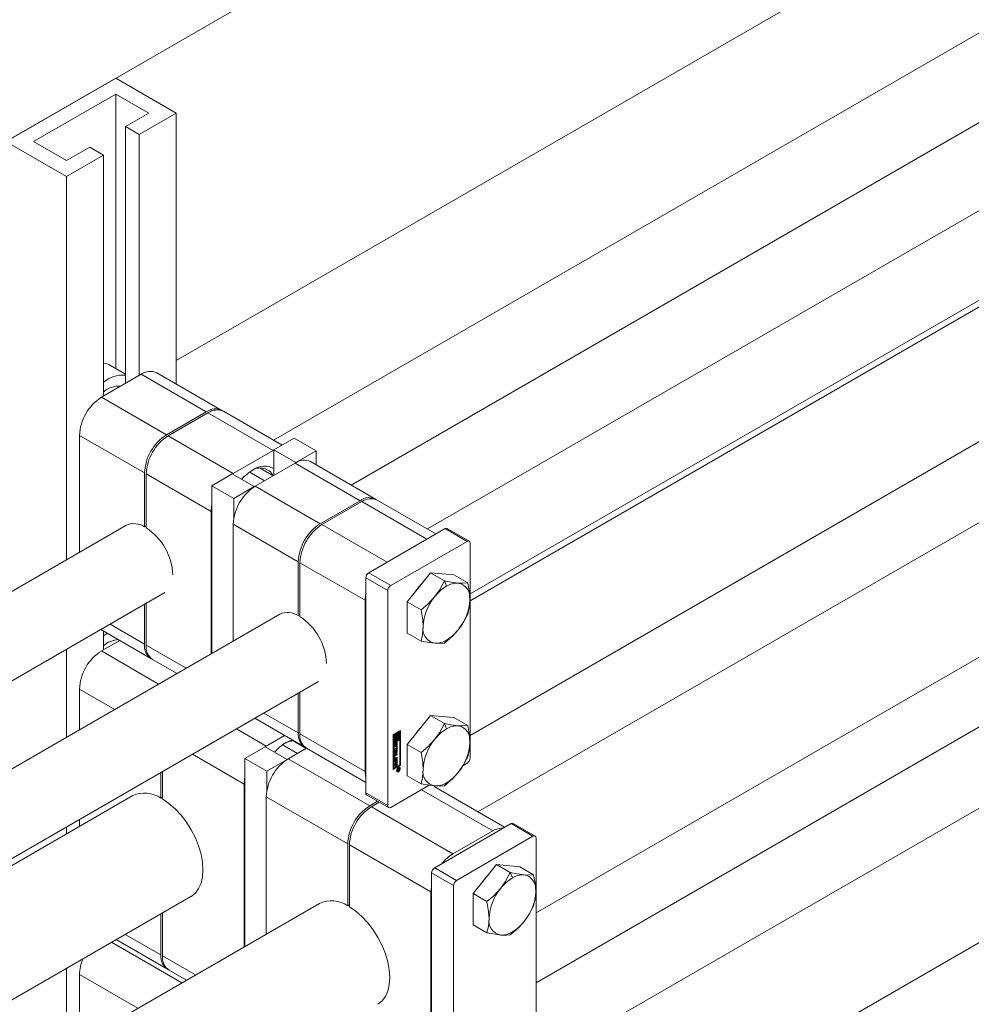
# Model space of a CAD drawing. Header units: millimetres. Extents: x 525 to 29324, y 175 to 20618.
# Tile 227 of 256: x 12793 to 13038, y 13239 to 13492. Entities that reach past the tile are written whole.
import ezdxf

# ---------------------------------------------------------------- set-up
doc = ezdxf.new("R2010")
doc.units = ezdxf.units.MM
doc.linetypes.add('SLD-Centrada-doble', pattern=[12.7, 6.35, -1.27, 1.27, -1.27, 1.27, -1.27])
doc.linetypes.add('SLD-Continua', pattern=[0])

msp = doc.modelspace()

# ---------------------------------------------------------------- linework, layer by layer
at = {"color": 7, "linetype": 'SLD-Continua', "lineweight": 18, "ltscale": 35}
for p, q in [((13880.7, 13974.4), (12858.03, 13384.03)), ((12878.03, 13372.48), (13890.68, 13957.07)), ((13920.29, 13951.54), (12897.63, 13361.17)), ((12908.64, 13344.43), (13930.28, 13934.21)), ((13882.43, 13904.83), (12908.64, 13342.67)), ((13882.43, 13904.83), (12908.64, 13342.67)), ((12908.64, 13308.03), (13897.43, 13878.85)), ((12908.64, 13308.03), (13897.43, 13878.85)), ((13930.51, 13877.07), (12910.66, 13288.32)), ((12925.61, 13262.31), (13945.51, 13851.09)), ((12925.61, 13244.34), (13897.43, 13805.36)), ((13930.51, 13803.58), (12925.61, 13223.46)), ((12925.61, 13188.82), (13945.51, 13777.6)), ((13192.19, 13693.58), (12414.37, 13244.55)), ((13192.19, 13693.58), (12414.37, 13244.55)), ((13192.19, 13693.58), (12414.37, 13244.55)), ((13192.19, 13693.58), (12414.37, 13244.55)), ((13192.19, 13693.58), (12414.37, 13244.55)), ((13294.37, 13670.91), (12832.98, 13404.56)), ((13294.37, 13670.91), (12832.98, 13404.56)), ((13294.37, 13670.91), (12832.98, 13404.56)), ((13294.37, 13670.91), (12832.98, 13404.56)), ((13294.37, 13670.91), (12832.98, 13404.56)), ((12817.42, 13477.23), (12789.14, 13460.9)), ((12817.42, 13477.23), (12832.98, 13468.25)), ((12796.21, 13460.9), (12817.42, 13473.15)), ((12817.42, 13473.15), (12825.91, 13468.25)), ((12817.42, 13473.15), (12817.42, 13402.49)), ((12825.91, 13468.25), (12819.9, 13464.78)), ((12832.98, 13468.25), (12823.43, 13462.74)), ((12832.98, 13468.25), (12832.98, 13398.49)), ((12819.9, 13464.78), (12823.43, 13462.74)), ((12819.9, 13464.78), (12819.9, 13398.64)), ((12823.43, 13462.74), (12823.43, 13400.68)), ((12789.14, 13460.9), (12804.7, 13451.92)), ((12804.7, 13456), (12796.21, 13460.9)), ((12810.71, 13459.47), (12804.7, 13456)), ((12814.24, 13457.43), (12810.71, 13459.47)), ((12814.24, 13457.43), (12804.7, 13451.92)), ((12814.24, 13457.43), (12814.24, 13395.37)), ((12804.7, 13451.92), (12804.7, 13353.24)), ((12819.9, 13401.07), (12816.07, 13403.28)), ((12813.71, 13395.07), (12823.96, 13400.99)), ((12844.72, 13391.71), (12827.96, 13401.38)), ((12830.47, 13385.39), (12840.72, 13391.31)), ((12841.15, 13391.07), (12830.89, 13385.15)), ((12860.25, 13382.75), (12845.15, 13391.46)), ((12808.05, 13385.27), (12808.05, 13355.18)), ((12863.38, 13384.56), (12858.15, 13381.54)), ((12869.04, 13381.29), (12863.38, 13384.56)), ((12857.9, 13381.39), (12847.65, 13375.47)), ((12857.9, 13381.39), (12858.15, 13381.53)), ((12863.81, 13378.27), (12858.15, 13381.54)), ((12858.15, 13381.54), (12858.15, 13375.01)), ((12863.81, 13378.27), (12869.04, 13381.29)), ((12869.04, 13381.29), (12869.04, 13377.67)), ((12853.31, 13372.21), (12863.56, 13378.13)), ((12863.81, 13378.27), (12863.81, 13378.26)), ((12884.32, 13368.85), (12867.56, 13378.52)), ((12824.81, 13361.71), (12824.81, 13375.6)), ((12847.41, 13375.33), (12847.65, 13375.47)), ((12855.72, 13373.6), (12851.89, 13375.81)), ((12857.96, 13374.89), (12854.59, 13376.84)), ((12825.24, 13375.35), (12825.24, 13361.47)), ((12847.4, 13375.33), (12842.17, 13372.31)), ((12853.06, 13372.07), (12847.4, 13375.33)), ((12847.83, 13369.05), (12842.17, 13372.31)), ((12842.17, 13372.31), (12842.17, 13329.15)), ((12847.83, 13369.05), (12853.06, 13372.07)), ((12853.06, 13372.07), (12853.06, 13372.06)), ((12847.83, 13364.13), (12847.83, 13369.05)), ((12870.07, 13362.53), (12880.32, 13368.45)), ((12880.74, 13368.21), (12870.49, 13362.29)), ((12899.85, 13359.89), (12884.74, 13368.6)), ((12841.99, 13365.68), (12841.99, 13329.05)), ((12820.04, 13362.09), (12689.4, 13286.68)), ((12824.81, 13361.71), (12825.24, 13361.96)), ((12847.65, 13362.41), (12847.65, 13332.32)), ((12902.21, 13361.25), (12882.55, 13349.9)), ((12908.41, 13358.04), (12902.76, 13361.3)), ((12897.5, 13358.53), (12887.25, 13352.62)), ((12888.2, 13346.64), (12907.86, 13357.98)), ((12908.64, 13357.53), (12908.64, 13302.17)), ((12864.41, 13338.85), (12864.41, 13352.74)), ((12864.83, 13352.49), (12864.83, 13338.61)), ((12881.77, 13348.55), (12881.77, 13293.19)), ((12898.46, 13349.87), (12892.45, 13342.4)), ((12898.46, 13349.87), (12902.02, 13347.81)), ((12904.47, 13349.33), (12898.46, 13349.87)), ((12904.47, 13349.33), (12908.03, 13347.28)), ((12887.43, 13345.29), (12887.43, 13289.93)), ((12699.2, 13269.24), (12830.02, 13344.77)), ((12881.59, 13342.82), (12881.59, 13298.72)), ((12824.81, 13331.5), (12824.81, 13341.76)), ((12825.24, 13342), (12825.24, 13331.26)), ((12892.45, 13342.4), (12896.01, 13340.34)), ((12892.45, 13342.4), (12892.45, 13334.38)), ((12859.63, 13339.23), (12671.01, 13230.35)), ((12864.41, 13338.85), (12864.83, 13339.1)), ((12813.59, 13335.28), (12826.47, 13327.84)), ((12814.24, 13334.9), (12814.24, 13330.05)), ((12813.71, 13329.75), (12818.44, 13332.48)), ((12815.26, 13334.31), (12814.24, 13333.65)), ((12892.45, 13334.38), (12896.01, 13332.32)), ((12804.7, 13330.14), (12804.7, 13307.52)), ((12826.89, 13327.6), (12833.18, 13323.96)), ((12680.81, 13212.91), (12869.62, 13321.91)), ((12808.05, 13319.95), (12808.05, 13309.46)), ((12864.41, 13308.64), (12864.41, 13318.9)), ((12864.83, 13319.14), (12864.83, 13308.4)), ((12853.18, 13312.42), (12866.07, 13304.98)), ((12898.46, 13313.13), (12892.45, 13305.65)), ((12898.46, 13313.13), (12902.02, 13311.07)), ((12904.47, 13312.59), (12898.46, 13313.13)), ((12904.47, 13312.59), (12908.03, 13310.53)), ((12860.87, 13307.98), (12856.14, 13305.25)), ((12888.84, 13308.22), (12890.7, 13309.29)), ((12888.84, 13299.24), (12888.84, 13308.22)), ((12889.05, 13308.3), (12888.87, 13308.2)), ((12888.87, 13308.2), (12888.87, 13306.32)), ((12888.87, 13308.2), (12889.02, 13308.12)), ((12890.38, 13306.99), (12888.87, 13306.12)), ((12889.19, 13308.22), (12889.02, 13308.12)), ((12889.02, 13308.12), (12889.02, 13306.24)), ((12889.05, 13308.3), (12889.19, 13308.22)), ((12889.19, 13306.54), (12889.19, 13308.22)), ((12889.29, 13307.11), (12889.43, 13307.03)), ((12889.54, 13308.58), (12889.36, 13308.48)), ((12889.36, 13308.48), (12889.36, 13308)), ((12889.36, 13308.48), (12889.51, 13308.4)), ((12889.36, 13308), (12889.51, 13307.92)), ((12889.36, 13307.07), (12889.36, 13306.8)), ((12889.54, 13307.31), (12889.5, 13307.3)), ((12889.68, 13308.5), (12889.51, 13308.4)), ((12889.51, 13308.4), (12889.51, 13307.92)), ((12889.51, 13307), (12889.51, 13306.72)), ((12889.54, 13308.58), (12889.68, 13308.5)), ((12889.54, 13307.31), (12889.68, 13307.23)), ((12889.68, 13307.89), (12889.68, 13308.5)), ((12889.68, 13306.62), (12889.68, 13307.23)), ((12890.38, 13309.07), (12889.72, 13308.68)), ((12889.72, 13308.68), (12889.72, 13308.08)), ((12889.72, 13308.68), (12889.86, 13308.6)), ((12889.72, 13308.08), (12889.86, 13307.99)), ((12889.72, 13307.41), (12889.72, 13306.8)), ((12889.72, 13307.41), (12889.86, 13307.33)), ((12890.52, 13308.99), (12889.86, 13308.6)), ((12889.86, 13308.6), (12889.86, 13307.99)), ((12889.86, 13307.33), (12889.86, 13306.72)), ((12890.03, 13308.5), (12890.35, 13308.68)), ((12890.03, 13308.22), (12890.03, 13308.5)), ((12890.11, 13308.2), (12890.03, 13308.24)), ((12890.03, 13306.82), (12890.03, 13307.3)), ((12890.21, 13308.6), (12890.21, 13308.09)), ((12890.21, 13307.64), (12890.21, 13307.09)), ((12890.21, 13307.09), (12890.35, 13307.01)), ((12890.35, 13308.68), (12890.35, 13307.01)), ((12890.35, 13307.01), (12890.52, 13307.11)), ((12890.38, 13309.07), (12890.52, 13308.99)), ((12890.38, 13306.99), (12890.52, 13306.9)), ((12890.52, 13307.11), (12890.52, 13308.99)), ((12890.56, 13300.39), (12890.56, 13309.21)), ((12890.7, 13309.29), (12890.7, 13300.31)), ((12855.89, 13305.11), (12850.66, 13302.09)), ((12855.89, 13305.11), (12856.14, 13305.25)), ((12861.55, 13301.84), (12855.89, 13305.11)), ((12864.2, 13303.38), (12860.37, 13305.59)), ((12861.79, 13301.99), (12866.52, 13304.72)), ((12866.45, 13304.67), (12863.08, 13306.62)), ((12866.42, 13304.66), (12866.33, 13304.84)), ((12866.49, 13304.74), (12881.77, 13295.92)), ((12888.87, 13306.32), (12889.02, 13306.24)), ((12888.87, 13306.12), (12888.87, 13299.62)), ((12889.02, 13306.03), (12888.87, 13306.12)), ((12890.52, 13306.9), (12889.02, 13306.03)), ((12889.02, 13306.24), (12889.68, 13306.62)), ((12889.02, 13306.03), (12889.02, 13299.54)), ((12889.09, 13305.22), (12889.09, 13305.72)), ((12889.11, 13304.53), (12889.67, 13304.85)), ((12889.53, 13304.66), (12889.11, 13304.42)), ((12889.67, 13304.58), (12889.11, 13304.26)), ((12889.11, 13304.26), (12889.11, 13304.53)), ((12889.14, 13305.88), (12889.14, 13305.44)), ((12889.15, 13305.4), (12889.29, 13305.32)), ((12889.16, 13305.38), (12889.3, 13305.3)), ((12889.18, 13305.98), (12889.31, 13305.9)), ((12889.36, 13306.8), (12889.19, 13306.7)), ((12889.51, 13306.72), (12889.19, 13306.54)), ((12889.19, 13306), (12889.33, 13305.92)), ((12889.19, 13305.99), (12889.33, 13305.91)), ((12889.28, 13305.79), (12889.28, 13305.36)), ((12889.33, 13306.13), (12889.33, 13305.92)), ((12889.33, 13305.92), (12889.33, 13305.91)), ((12889.36, 13306.8), (12889.51, 13306.72)), ((12889.38, 13305.41), (12889.39, 13305.89)), ((12889.42, 13306.04), (12889.41, 13305.56)), ((12889.46, 13306.13), (12889.59, 13306.06)), ((12889.48, 13306.16), (12889.61, 13306.08)), ((12889.63, 13306.08), (12889.49, 13306.16)), ((12889.53, 13304.66), (12889.67, 13304.58)), ((12889.56, 13305.96), (12889.55, 13305.48)), ((12889.61, 13305.25), (12889.61, 13305.46)), ((12889.65, 13305.58), (12889.65, 13306.02)), ((12889.67, 13305.23), (12889.85, 13305.33)), ((12889.67, 13304.85), (12889.67, 13305.23)), ((12889.67, 13304.2), (12889.67, 13304.58)), ((12889.7, 13305.25), (12889.7, 13304.39)), ((12889.71, 13306.24), (12889.71, 13305.74)), ((12889.72, 13306.8), (12889.86, 13306.72)), ((12889.85, 13306.16), (12889.85, 13305.66)), ((12889.85, 13305.33), (12889.85, 13304.31)), ((12889.86, 13306.72), (12890.03, 13306.82)), ((12890.52, 13300.41), (12890.52, 13306.9)), ((12892.45, 13305.65), (12896.01, 13303.59)), ((12892.45, 13305.65), (12892.45, 13297.64)), ((12856.31, 13298.82), (12850.66, 13302.09)), ((12850.66, 13302.09), (12850.66, 13253.68)), ((12889.09, 13302), (12889.09, 13302.59)), ((12889.11, 13304.15), (12889.85, 13304.12)), ((12889.11, 13303.85), (12889.11, 13304.15)), ((12889.11, 13303.92), (12889.24, 13303.85)), ((12889.24, 13303.85), (12889.11, 13303.85)), ((12889.7, 13303.8), (12889.11, 13303.1)), ((12889.85, 13303.72), (12889.11, 13302.85)), ((12889.11, 13303.14), (12889.24, 13303.29)), ((12889.11, 13302.85), (12889.11, 13303.14)), ((12889.11, 13301.66), (12889.85, 13302.08)), ((12889.13, 13302.67), (12889.13, 13302.29)), ((12889.15, 13302.24), (12889.29, 13302.16)), ((12889.7, 13302.26), (12889.18, 13301.95)), ((12889.7, 13303.09), (12889.2, 13302.8)), ((12889.24, 13303.29), (12889.24, 13303.85)), ((12889.26, 13303.92), (12889.26, 13303.56)), ((12889.55, 13303.91), (12889.26, 13303.92)), ((12889.26, 13303.92), (12889.4, 13303.84)), ((12889.26, 13303.56), (12889.4, 13303.48)), ((12889.27, 13302.59), (12889.27, 13302.2)), ((12889.32, 13302.98), (12889.85, 13303.28)), ((12889.85, 13302.18), (12889.32, 13301.87)), ((12889.85, 13303.01), (12889.34, 13302.72)), ((12889.34, 13302.16), (12889.85, 13302.45)), ((12889.4, 13303.84), (12889.4, 13303.48)), ((12889.69, 13303.83), (12889.4, 13303.84)), ((12889.4, 13303.48), (12889.69, 13303.83)), ((12889.55, 13303.91), (12889.69, 13303.83)), ((12889.7, 13304.39), (12889.67, 13304.37)), ((12889.85, 13304.31), (12889.67, 13304.2)), ((12889.7, 13304.39), (12889.85, 13304.31)), ((12889.7, 13304.12), (12889.7, 13303.8)), ((12889.7, 13303.8), (12889.85, 13303.72)), ((12889.7, 13303.2), (12889.7, 13303.09)), ((12889.7, 13303.09), (12889.85, 13303.01)), ((12889.7, 13302.37), (12889.7, 13302.26)), ((12889.7, 13302.26), (12889.85, 13302.18)), ((12889.7, 13302), (12889.7, 13301.24)), ((12889.85, 13304.12), (12889.85, 13303.72)), ((12889.85, 13303.28), (12889.85, 13303.01)), ((12889.85, 13302.45), (12889.85, 13302.18)), ((12889.85, 13302.08), (12889.85, 13301.16)), ((12856.31, 13298.82), (12861.55, 13301.84)), ((12861.55, 13301.84), (12861.55, 13301.84)), ((12888.84, 13299.4), (12890.56, 13300.39)), ((12890.7, 13300.31), (12888.84, 13299.24)), ((12888.87, 13299.62), (12889.02, 13299.54)), ((12889.02, 13299.54), (12890.52, 13300.41)), ((12889.11, 13301.38), (12889.11, 13301.66)), ((12889.22, 13301.61), (12889.11, 13301.55)), ((12889.36, 13301.53), (12889.11, 13301.38)), ((12889.11, 13300.65), (12889.85, 13301.08)), ((12889.11, 13300.38), (12889.11, 13300.65)), ((12889.22, 13300.61), (12889.11, 13300.54)), ((12889.36, 13300.52), (12889.11, 13300.38)), ((12889.22, 13301.61), (12889.36, 13301.53)), ((12889.22, 13300.61), (12889.36, 13300.52)), ((12889.36, 13300.91), (12889.36, 13301.53)), ((12889.4, 13301.09), (12889.36, 13301.07)), ((12889.54, 13301.01), (12889.36, 13300.91)), ((12889.36, 13299.9), (12889.36, 13300.52)), ((12889.4, 13300.09), (12889.36, 13300.07)), ((12889.54, 13300.01), (12889.36, 13299.9)), ((12889.53, 13301.79), (12889.4, 13301.71)), ((12889.4, 13301.71), (12889.4, 13301.09)), ((12889.4, 13301.71), (12889.54, 13301.63)), ((12889.4, 13301.09), (12889.54, 13301.01)), ((12889.53, 13300.78), (12889.4, 13300.71)), ((12889.4, 13300.71), (12889.4, 13300.09)), ((12889.4, 13300.71), (12889.54, 13300.63)), ((12889.4, 13300.09), (12889.54, 13300.01)), ((12889.53, 13301.79), (12889.67, 13301.7)), ((12889.53, 13300.78), (12889.67, 13300.7)), ((12889.67, 13301.7), (12889.54, 13301.63)), ((12889.54, 13301.63), (12889.54, 13301.01)), ((12889.67, 13300.7), (12889.54, 13300.63)), ((12889.54, 13300.63), (12889.54, 13300.01)), ((12889.67, 13301.05), (12889.67, 13301.7)), ((12889.7, 13301.24), (12889.67, 13301.22)), ((12889.85, 13301.16), (12889.67, 13301.05)), ((12889.67, 13300.05), (12889.67, 13300.7)), ((12889.7, 13300.23), (12889.67, 13300.21)), ((12889.85, 13300.15), (12889.67, 13300.05)), ((12889.7, 13301.24), (12889.85, 13301.16)), ((12889.7, 13300.99), (12889.7, 13300.23)), ((12889.7, 13300.23), (12889.85, 13300.15)), ((12889.85, 13301.08), (12889.85, 13300.15)), ((12889.92, 13299.24), (12890.43, 13299.54)), ((12890.08, 13299.34), (12890.18, 13299.28)), ((12890.35, 13299.37), (12890.18, 13299.28)), ((12890.3, 13299.75), (12890.2, 13299.77)), ((12890.25, 13299.43), (12890.35, 13299.37)), ((12890.29, 13299.46), (12890.29, 13299.43)), ((12890.44, 13299.66), (12890.3, 13299.75)), ((12890.34, 13299.32), (12890.35, 13299.33)), ((12890.35, 13299.33), (12890.35, 13299.37)), ((12890.43, 13299.54), (12890.43, 13299.34)), ((12890.7, 13300.31), (12890.56, 13300.39)), ((12906.74, 13300.18), (12907.86, 13300.83)), ((12829.05, 13291.9), (12829.05, 13298.49)), ((12829.48, 13298.73), (12829.48, 13291.65)), ((12856.31, 13293.91), (12856.31, 13298.82)), ((12889.71, 13298.93), (12889.78, 13298.86)), ((12889.78, 13298.86), (12889.92, 13298.78)), ((12890.16, 13299.27), (12889.92, 13299.13)), ((12889.92, 13298.98), (12890.16, 13299.27)), ((12889.92, 13299.13), (12889.92, 13299.24)), ((12890.12, 13299.1), (12889.92, 13298.84)), ((12889.92, 13298.84), (12889.92, 13298.98)), ((12890.05, 13299.14), (12890.12, 13299.1)), ((12890.06, 13299.32), (12890.16, 13299.27)), ((12890.11, 13299.21), (12890.21, 13299.16)), ((12890.11, 13299.21), (12890.2, 13299.16)), ((12890.12, 13299.13), (12890.27, 13299.05)), ((12890.16, 13299.27), (12890.18, 13299.25)), ((12890.18, 13299.28), (12890.18, 13299.25)), ((12890.34, 13299.3), (12890.34, 13299.32)), ((12892.45, 13297.64), (12896.01, 13295.58)), ((12850.48, 13295.46), (12850.48, 13253.58)), ((12888.2, 13289.48), (12898.1, 13295.19)), ((12917.52, 13284.36), (12899.36, 13294.84)), ((12821.77, 13292.52), (12692.46, 13217.87)), ((12821.77, 13292.52), (12692.46, 13217.87)), ((12829.05, 13291.9), (12829.48, 13292.14)), ((12856.14, 13292.19), (12856.14, 13256.85)), ((12882, 13292.69), (12887.65, 13289.42)), ((12882.8, 13289.86), (12884.84, 13291.05)), ((12885.27, 13290.8), (12883.22, 13289.62)), ((12804.7, 13284.43), (12804.7, 13282.67)), ((12808.05, 13286.36), (12808.05, 13284.6)), ((12919.18, 13285.31), (12899.52, 13273.96)), ((12925.38, 13282.1), (12919.73, 13285.37)), ((12914.47, 13283.41), (12904.22, 13277.5)), ((12905.17, 13270.7), (12924.83, 13282.05)), ((12925.61, 13281.6), (12925.61, 13215.62)), ((12877.14, 13264.14), (12877.14, 13280.07)), ((12877.56, 13279.82), (12877.56, 13263.9)), ((12915.43, 13274.75), (12909.42, 13267.27)), ((12915.43, 13274.75), (12918.99, 13272.69)), ((12921.44, 13274.21), (12915.43, 13274.75)), ((12921.44, 13274.21), (12925, 13272.16)), ((12898.74, 13272.62), (12898.74, 13206.64)), ((12904.4, 13269.35), (12904.4, 13203.37)), ((12707.01, 13191.63), (12836.77, 13266.54)), ((12707.01, 13191.63), (12836.77, 13266.54)), ((12898.56, 13267.7), (12898.56, 13211.36)), ((12909.42, 13267.27), (12912.98, 13265.22)), ((12909.42, 13267.27), (12909.42, 13259.26)), ((12869.85, 13264.76), (12682.56, 13156.64)), ((12877.14, 13264.14), (12877.56, 13264.39)), ((12829.05, 13251.48), (12829.05, 13262.09)), ((12829.48, 13262.33), (12829.48, 13251.24)), ((12909.42, 13259.26), (12912.98, 13257.2)), ((12817.53, 13255.43), (12830.71, 13247.82)), ((12804.7, 13248.03), (12804.7, 13227.15)), ((12808.05, 13246.46), (12808.05, 13229.09)), ((12831.14, 13247.57), (12835.61, 13244.99))]:
    msp.add_line(p, q, dxfattribs=at)
at = {"color": 8, "linetype": 'SLD-Centrada-doble', "lineweight": 18, "ltscale": 35}
for p, q in [((12823.96, 13400.99), (12840.72, 13391.31)), ((12813.71, 13395.07), (12830.47, 13385.39)), ((12857.9, 13381.39), (12841.15, 13391.07)), ((12808.05, 13385.27), (12824.81, 13375.6)), ((12847.65, 13375.47), (12830.89, 13385.15)), ((12863.56, 13378.13), (12880.32, 13368.45)), ((12841.99, 13365.68), (12825.24, 13375.35)), ((12853.31, 13372.21), (12870.07, 13362.53)), ((12897.5, 13358.53), (12880.74, 13368.21)), ((12847.65, 13362.41), (12864.41, 13352.74)), ((12887.25, 13352.62), (12870.49, 13362.29)), ((12907.86, 13357.98), (12902.21, 13361.25)), ((12881.59, 13342.82), (12864.83, 13352.49)), ((12887.43, 13345.29), (12881.77, 13348.55)), ((12888.2, 13346.64), (12882.55, 13349.9)), ((12902.02, 13347.81), (12902.56, 13346.43)), ((12815.93, 13336.63), (12824.81, 13331.5)), ((12902.56, 13332.55), (12902.02, 13331.79)), ((12835.53, 13325.32), (12825.24, 13331.26)), ((12813.71, 13329.75), (12828.45, 13321.23)), ((12808.05, 13319.95), (12817.14, 13314.7)), ((12855.53, 13313.77), (12864.41, 13308.64)), ((12856.14, 13305.25), (12848.46, 13309.69)), ((12902.02, 13311.07), (12902.56, 13309.69)), ((12881.59, 13298.72), (12864.83, 13308.4)), ((12889.14, 13305.92), (12889.28, 13305.83)), ((12889.14, 13305.88), (12889.28, 13305.79)), ((12889.14, 13305.44), (12889.28, 13305.36)), ((12889.16, 13305.96), (12889.3, 13305.88)), ((12889.32, 13305.08), (12889.18, 13305.17)), ((12889.41, 13305.56), (12889.55, 13305.48)), ((12889.42, 13306.04), (12889.56, 13305.96)), ((12889.43, 13306.06), (12889.56, 13305.99)), ((12889.44, 13306.1), (12889.57, 13306.02)), ((12889.48, 13306.15), (12889.61, 13306.08)), ((12889.62, 13305.26), (12889.61, 13305.26)), ((12889.71, 13306.24), (12889.85, 13306.16)), ((12889.71, 13305.74), (12889.85, 13305.66)), ((12850.48, 13295.46), (12837.14, 13303.16)), ((12861.79, 13301.99), (12882.8, 13289.86)), ((12889.13, 13302.67), (12889.27, 13302.59)), ((12889.13, 13302.29), (12889.27, 13302.2)), ((12889.18, 13301.95), (12889.32, 13301.87)), ((12889.2, 13302.8), (12889.34, 13302.72)), ((12890.18, 13299.64), (12890.08, 13299.7)), ((12890.29, 13299.43), (12890.43, 13299.34)), ((12890.18, 13298.68), (12890.05, 13298.76)), ((12890.26, 13299.05), (12890.12, 13299.13)), ((12890.28, 13299.06), (12890.13, 13299.14)), ((12890.13, 13299.06), (12890.19, 13299.03)), ((12890.31, 13299.2), (12890.37, 13299.16)), ((12890.34, 13299.3), (12890.42, 13299.26)), ((12902.56, 13295.81), (12902.02, 13295.04)), ((12856.14, 13292.19), (12877.14, 13280.07)), ((12887.43, 13289.93), (12881.77, 13293.19)), ((12914.47, 13283.41), (12896.09, 13294.03)), ((12904.22, 13277.5), (12883.22, 13289.62)), ((12924.83, 13282.05), (12919.18, 13285.31)), ((12898.56, 13267.7), (12877.56, 13279.82)), ((12904.4, 13269.35), (12898.74, 13272.62)), ((12905.17, 13270.7), (12899.52, 13273.96)), ((12918.99, 13272.69), (12919.53, 13271.31)), ((12819.87, 13256.79), (12829.05, 13251.48)), ((12919.53, 13257.43), (12918.99, 13256.67)), ((12816.33, 13254.74), (12834.41, 13244.31)), ((12837.95, 13246.35), (12829.48, 13251.24)), ((12808.05, 13246.46), (12823.1, 13237.77))]:
    msp.add_line(p, q, dxfattribs=at)
at = {"color": 7, "linetype": 'SLD-Continua', "lineweight": 18, "ltscale": 35, "flags": 128}
for points in [[(12841.99, 13365.68), (12842.1, 13367.01), (12842.17, 13367.4)], [(12902.02, 13347.81), (12900.72, 13345.41), (12899.55, 13343.77)], [(12905.56, 13347.24), (12903.77, 13347.48), (12902.02, 13347.81)], [(12908.03, 13347.28), (12906.73, 13347.18), (12905.56, 13347.24)], [(12908.57, 13342.96), (12908.4, 13345.22), (12908.03, 13347.28)], [(12881.59, 13342.82), (12881.7, 13344.15), (12881.77, 13344.54)], [(12899.55, 13343.77), (12897.76, 13341.84), (12896.01, 13340.34)], [(12908.03, 13339.26), (12908.47, 13341.32), (12908.57, 13342.96)], [(12896.01, 13340.34), (12896.45, 13337.77), (12896.55, 13336.02)], [(12905.56, 13335.21), (12907.02, 13337.33), (12908.03, 13339.26)], [(12896.55, 13336.02), (12896.38, 13333.95), (12896.01, 13332.32)], [(12902.02, 13331.79), (12904.19, 13333.69), (12905.56, 13335.21)], [(12896.01, 13332.32), (12898.18, 13331.92), (12899.55, 13331.74)], [(12899.55, 13331.74), (12901.01, 13331.69), (12902.02, 13331.79)], [(12902.02, 13311.07), (12900.72, 13308.66), (12899.55, 13307.02)], [(12905.56, 13310.49), (12903.77, 13310.73), (12902.02, 13311.07)], [(12908.03, 13310.53), (12906.73, 13310.44), (12905.56, 13310.49)], [(12908.57, 13306.22), (12908.4, 13308.48), (12908.03, 13310.53)], [(12889.51, 13307.92), (12889.42, 13307.78), (12889.35, 13307.63), (12889.31, 13307.48), (12889.29, 13307.34), (12889.31, 13307.21), (12889.35, 13307.11), (12889.42, 13307.04), (12889.51, 13307)], [(12889.68, 13307.23), (12889.6, 13307.23), (12889.53, 13307.27), (12889.48, 13307.34), (12889.47, 13307.44), (12889.48, 13307.56), (12889.53, 13307.68), (12889.6, 13307.79), (12889.68, 13307.89)], [(12889.86, 13307.99), (12889.94, 13307.99), (12890.01, 13307.96), (12890.05, 13307.88), (12890.07, 13307.78), (12890.05, 13307.67), (12890.01, 13307.54), (12889.94, 13307.43), (12889.86, 13307.33)], [(12890.03, 13307.3), (12890.12, 13307.44), (12890.19, 13307.59), (12890.23, 13307.74), (12890.25, 13307.89), (12890.23, 13308.01), (12890.19, 13308.12), (12890.12, 13308.19), (12890.03, 13308.22)], [(12899.55, 13307.02), (12897.76, 13305.09), (12896.01, 13303.59)], [(12861.26, 13306.17), (12862.64, 13306.81), (12862.8, 13306.86)], [(12889.1, 13305.14), (12889.13, 13305.14), (12889.18, 13305.17)], [(12889.15, 13305.92), (12889.14, 13305.92), (12889.14, 13305.92)], [(12889.71, 13306.24), (12889.7, 13306.29), (12889.69, 13306.32)], [(12908.03, 13302.52), (12908.47, 13304.58), (12908.57, 13306.22)], [(12889.1, 13301.93), (12889.13, 13301.93), (12889.18, 13301.95)], [(12896.01, 13303.59), (12896.45, 13301.03), (12896.55, 13299.28)], [(12905.56, 13298.47), (12907.02, 13300.59), (12908.03, 13302.52)], [(12890.18, 13298.68), (12890, 13298.62), (12889.85, 13298.65), (12889.75, 13298.76), (12889.71, 13298.95), (12889.75, 13299.18), (12889.85, 13299.41), (12890, 13299.62), (12890.18, 13299.76)], [(12890.18, 13299.64), (12890.04, 13299.53), (12889.92, 13299.37), (12889.85, 13299.19), (12889.82, 13299.01), (12889.85, 13298.87), (12889.92, 13298.78), (12890.04, 13298.75), (12890.18, 13298.8)], [(12890.18, 13299.76), (12890.36, 13299.82), (12890.51, 13299.79), (12890.61, 13299.68), (12890.65, 13299.49), (12890.61, 13299.26), (12890.51, 13299.03), (12890.36, 13298.83), (12890.18, 13298.68)], [(12890.18, 13298.8), (12890.32, 13298.91), (12890.44, 13299.07), (12890.52, 13299.25), (12890.54, 13299.43), (12890.52, 13299.57), (12890.44, 13299.66), (12890.32, 13299.69), (12890.18, 13299.64)], [(12890.29, 13299.41), (12890.29, 13299.42), (12890.29, 13299.43)], [(12890.43, 13299.82), (12890.47, 13299.76), (12890.51, 13299.59)], [(12850.48, 13295.46), (12850.59, 13296.79), (12850.66, 13297.18)], [(12881.77, 13297.21), (12881.7, 13297.51), (12881.59, 13298.72)], [(12890.02, 13298.75), (12889.86, 13298.7), (12889.79, 13298.7)], [(12896.55, 13299.28), (12896.38, 13297.2), (12896.01, 13295.58)], [(12902.02, 13295.04), (12904.19, 13296.95), (12905.56, 13298.47)], [(12896.01, 13295.58), (12898.18, 13295.17), (12899.55, 13295)], [(12899.55, 13295), (12901.01, 13294.95), (12902.02, 13295.04)], [(12829.48, 13291.65), (12831.11, 13290.52), (12832.71, 13289.13), (12834.21, 13287.51), (12835.6, 13285.69), (12836.84, 13283.73), (12837.9, 13281.67), (12838.75, 13279.55), (12839.37, 13277.44), (12839.75, 13275.37), (12839.87, 13273.41), (12839.75, 13271.59), (12839.37, 13269.96), (12838.75, 13268.56), (12837.9, 13267.43), (12836.84, 13266.58), (12836.77, 13266.54)], [(12918.99, 13272.69), (12917.69, 13270.29), (12916.52, 13268.65)], [(12922.53, 13272.12), (12920.74, 13272.36), (12918.99, 13272.69)], [(12925, 13272.16), (12923.7, 13272.06), (12922.53, 13272.12)], [(12925.54, 13267.84), (12925.37, 13270.1), (12925, 13272.16)], [(12898.56, 13267.7), (12898.67, 13269.03), (12898.74, 13269.42)], [(12916.52, 13268.65), (12914.73, 13266.72), (12912.98, 13265.22)], [(12925, 13264.14), (12925.44, 13266.2), (12925.54, 13267.84)], [(12877.56, 13263.9), (12879.2, 13262.77), (12880.79, 13261.37), (12882.3, 13259.75), (12883.69, 13257.94), (12884.92, 13255.97), (12885.98, 13253.91), (12886.83, 13251.8), (12887.45, 13249.68), (12887.83, 13247.62), (12887.96, 13245.65), (12887.83, 13243.83), (12887.45, 13242.2), (12886.83, 13240.81), (12885.98, 13239.67), (12884.92, 13238.83), (12884.85, 13238.78)], [(12912.98, 13265.22), (12913.42, 13262.65), (12913.52, 13260.9)], [(12922.53, 13260.09), (12923.99, 13262.21), (12925, 13264.14)], [(12913.52, 13260.9), (12913.35, 13258.83), (12912.98, 13257.2)], [(12918.99, 13256.67), (12921.16, 13258.57), (12922.53, 13260.09)], [(12912.98, 13257.2), (12915.15, 13256.8), (12916.52, 13256.62)], [(12916.52, 13256.62), (12917.98, 13256.57), (12918.99, 13256.67)]]:
    msp.add_lwpolyline(points, dxfattribs=at)
at = {"color": 7, "linetype": 'SLD-Continua', "lineweight": 18, "ltscale": 1225}
for centre, radius, start, end in [((12813.95, 13399.52), 4.31, 60.527, 86.0799), ((12819.25, 13392.94), 7.84, 85.2564, 129.6872), ((12826.31, 13397.72), 4.02, 65.6929, 125.6176), ((12818.27, 13391.92), 6.04, 86.0614, 131.8848), ((12820.34, 13384.71), 12.29, 122.6055, 177.3945), ((12843.02, 13388.34), 3.76, 59.4865, 127.6924), ((12843.49, 13387.8), 4.02, 65.6929, 125.6176), ((12837.09, 13375.04), 12.29, 122.6055, 177.3945), ((12837.52, 13374.79), 12.29, 122.6055, 177.3945), ((12865.91, 13374.86), 4.02, 65.6929, 125.6176), ((12859.38, 13365.44), 12.79, 121.0624, 138.3494), ((12854.61, 13373.11), 3.77, 28.0444, 125.5907), ((12855.64, 13372.72), 4.66, 57.3068, 127.8889), ((12859.93, 13361.85), 12.29, 122.6055, 177.3945), ((12882.62, 13365.48), 3.76, 59.4865, 127.6924), ((12883.09, 13364.94), 4.02, 65.6929, 125.6176), ((12822.08, 13357.65), 4.9, 56.137, 114.8746), ((12816.88, 13348.73), 15.23, 2.2971, 56.7101), ((12876.69, 13352.18), 12.29, 122.6055, 177.3945), ((12877.12, 13351.93), 12.29, 122.6055, 177.3945), ((12902.53, 13360.8), 0.553, 65.6929, 125.6176), ((12908.17, 13357.61), 0.48, 350.786, 129.2033), ((12883.46, 13348.48), 1.69, 122.6055, 177.3945), ((12889.12, 13345.21), 1.69, 122.6055, 177.3945), ((12905.05, 13338.14), 12.56, 134.5432, 147.2693), ((12908.27, 13336.96), 11.06, 121.1059, 142.0213), ((12905.35, 13342.02), 5.22, 87.6422, 122.3493), ((12904.88, 13343.56), 3.74, 350.7481, 79.4532), ((12909.58, 13335.42), 13.05, 140.2279, 177.3607), ((12895.54, 13343.56), 13.05, 320.2279, 357.3607), ((12861.68, 13334.79), 4.9, 56.137, 114.8746), ((12856.47, 13325.88), 15.23, 2.2971, 56.7101), ((12900.24, 13335.42), 3.74, 170.7481, 259.4532), ((12896.84, 13342.02), 11.06, 301.1059, 322.0213), ((12818.46, 13326.27), 6.41, 93.0729, 131.1567), ((12899.77, 13336.96), 5.22, 267.6422, 302.3493), ((12828.64, 13331.05), 3.86, 173.3016, 239.5173), ((12829.04, 13330.77), 3.84, 172.7442, 235.9436), ((12820.34, 13319.39), 12.29, 122.6055, 177.3945), ((12905.09, 13301.37), 12.6, 135.1505, 147.2603), ((12908.27, 13300.21), 11.06, 121.1059, 142.0213), ((12905.35, 13305.28), 5.22, 87.6422, 122.3493), ((12904.88, 13306.82), 3.74, 350.7481, 79.4532), ((12868.23, 13308.19), 3.84, 173.2357, 240.301), ((12868.64, 13307.91), 3.84, 172.7442, 235.9436), ((12890.27, 13307.32), 1.14, 143.1407, 162.3647), ((12889.42, 13307.32), 0.252, 205.0525, 239.1623), ((12889.39, 13307.84), 0.539, 307.7987, 17.5208), ((12909.58, 13298.68), 13.05, 140.2279, 177.3607), ((12867.86, 13295.22), 12.79, 121.0624, 138.3494), ((12863.55, 13301.16), 5.48, 93.516, 118.9746), ((12889.59, 13305.7), 0.5, 122.6055, 177.3945), ((12889.23, 13305.19), 0.142, 170.786, 309.2033), ((12889.35, 13305.88), 0.214, 168.96, 179.6994), ((12889.26, 13305.44), 0.125, 178.9775, 200.6736), ((12889.18, 13305.41), 0.0356, 198.3817, 238.9058), ((12888.94, 13305.55), 0.452, 301.6987, 325.4616), ((12889.48, 13305.8), 0.198, 156.2408, 168.9171), ((12889.5, 13305.79), 0.214, 168.96, 179.6994), ((12889.41, 13305.36), 0.125, 178.9775, 200.6736), ((12889.32, 13305.33), 0.0348, 198.094, 248.3533), ((12889.41, 13305.83), 0.117, 141.5229, 156.3081), ((12889.36, 13305.87), 0.0582, 122.5602, 140.4461), ((12889.31, 13305.32), 0.0245, 256.5501, 303.9277), ((12889.47, 13305.86), 0.296, 117.7442, 120.0101), ((12889.05, 13305.51), 0.501, 302.669, 356.5349), ((12889.29, 13305.35), 0.0653, 302.0994, 332.753), ((12889.19, 13305.42), 0.187, 330.7073, 343.3053), ((12889.13, 13305.43), 0.244, 343.3299, 356.1073), ((12888.97, 13305.57), 0.436, 337.9324, 357.7043), ((12889.89, 13305.87), 0.499, 122.5936, 177.5451), ((12889.64, 13306.03), 0.223, 176.7321, 178.8063), ((12889.48, 13306.15), 0.0165, 60.8285, 90.7076), ((12889.79, 13305.95), 0.227, 161.8668, 171.3235), ((12889.8, 13305.95), 0.238, 172.0888, 178.7075), ((12889.72, 13305.97), 0.156, 147.8178, 161.8496), ((12889.64, 13306.02), 0.0635, 121.8297, 149.7918), ((12889.62, 13306.06), 0.0206, 52.389, 127.2173), ((12889.63, 13306.04), 0.041, 118.332, 120.0043), ((12889.57, 13305.51), 0.06, 301.3502, 324.6924), ((12889.47, 13305.51), 0.295, 297.4329, 300.0139), ((12889.71, 13306.18), 0.142, 350.786, 129.2033), ((12889.35, 13305.68), 0.5, 302.6055, 357.3945), ((12889.52, 13305.55), 0.125, 323.394, 341.5511), ((12889.6, 13306.04), 0.0505, 12.2492, 47.6338), ((12889.47, 13305.58), 0.187, 339.7228, 351.086), ((12889.52, 13306.02), 0.135, 359.4509, 14.9773), ((12889.24, 13305.75), 0.465, 330.3817, 358.1009), ((12889.44, 13305.58), 0.21, 350.3584, 359.7695), ((12895.54, 13306.82), 13.05, 320.2279, 357.3607), ((12868.42, 13291.63), 12.29, 122.6055, 177.3945), ((12889.58, 13302.57), 0.492, 122.6055, 177.3945), ((12889.23, 13301.98), 0.14, 170.786, 309.2033), ((12889.29, 13302.67), 0.158, 122.6055, 177.3945), ((12889.18, 13302.28), 0.0516, 174.3796, 234.302), ((12889.43, 13302.59), 0.158, 122.6055, 177.3945), ((12889.32, 13302.2), 0.0448, 170.786, 309.2033), ((12906.95, 13302.25), 1.69, 302.6055, 357.3945), ((12890.02, 13299.35), 0.408, 347.1233, 359.0858), ((12890.04, 13299.28), 0.171, 289.098, 300.3725), ((12890.04, 13299.29), 0.182, 296.1287, 300.0349), ((12890.02, 13299.31), 0.206, 299.9984, 300.6484), ((12890.2, 13299.11), 0.0808, 184.8258, 263.5093), ((12890.01, 13299.35), 0.242, 300.578, 314.5941), ((12890.32, 13299.24), 0.142, 175.5376, 214.4658), ((12890.19, 13299.16), 0.134, 268.3293, 302.26), ((12890.23, 13299.2), 0.0471, 234.3784, 304.7925), ((12890.19, 13299.29), 0.145, 296.2892, 300.0319), ((12890.16, 13299.23), 0.206, 299.9984, 300.6484), ((12890.18, 13299.32), 0.18, 300.2667, 310.4357), ((12890.19, 13299.21), 0.182, 296.1287, 300.0349), ((12890.12, 13299.3), 0.291, 301.8324, 329.8201), ((12890.21, 13299.28), 0.134, 310.7156, 341.3098), ((12890.09, 13299.32), 0.258, 342.0201, 355.6741), ((12890.08, 13299.34), 0.347, 328.0816, 346.7199), ((12900.24, 13298.67), 3.74, 170.7481, 259.4532), ((12896.84, 13305.28), 11.06, 301.1059, 322.0213), ((12899.77, 13300.21), 5.22, 267.6422, 302.3493), ((12824.85, 13285.66), 7.52, 56.0234, 114.2098), ((12882.29, 13293.13), 0.527, 172.7442, 235.9436), ((12889.42, 13279.51), 12.29, 122.6055, 177.3945), ((12889.84, 13279.26), 12.29, 122.6055, 177.3945), ((12887.9, 13289.85), 0.48, 170.786, 309.2033), ((12917.09, 13279.31), 4.87, 88.6213, 122.5707), ((12919.5, 13284.86), 0.553, 65.6929, 125.6176), ((12925.14, 13281.67), 0.48, 350.786, 129.2033), ((12909.64, 13268.54), 10.47, 121.1936, 141.2072), ((12900.43, 13272.54), 1.69, 122.6055, 177.3945), ((12922.02, 13263.02), 12.56, 134.5432, 147.2693), ((12922.32, 13266.9), 5.22, 87.6422, 122.3493), ((12921.85, 13268.44), 3.74, 350.7481, 79.4532), ((12906.09, 13269.27), 1.69, 122.6055, 177.3945), ((12925.25, 13261.84), 11.06, 121.1059, 142.0213), ((12926.55, 13260.3), 13.05, 140.2279, 177.3607), ((12912.51, 13268.44), 13.05, 320.2279, 357.3607), ((12872.94, 13257.9), 7.52, 56.0234, 114.2098), ((12917.21, 13260.3), 3.74, 170.7481, 259.4532), ((12913.81, 13266.9), 11.06, 301.1059, 322.0213), ((12916.74, 13261.84), 5.22, 267.6422, 302.3493), ((12832.89, 13251.03), 3.86, 173.3016, 239.5173), ((12833.28, 13250.75), 3.84, 172.7442, 235.9436), ((12818.72, 13246.22), 10.66, 156.4752, 178.7053)]:
    msp.add_arc(centre, radius, start, end, dxfattribs=at)

doc.saveas('drawing.dxf')
